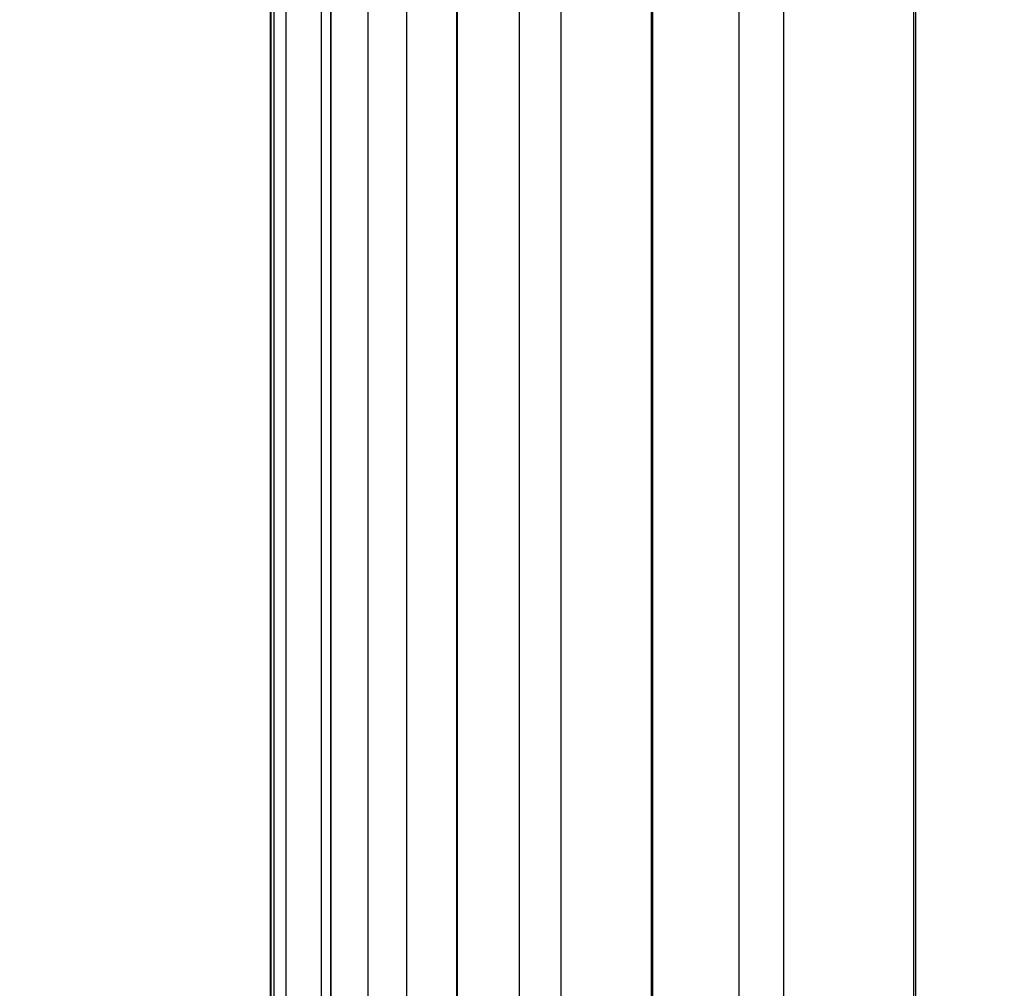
# Paper-space layout 'Dim Drawing' of a CAD drawing. Header units: inches. Extents: x 0.1 to 16.9, y 0.1 to 10.9.
# Tile 86 of 256: x 3.114788 to 3.115322, y 3.672206 to 3.672732. Entities that reach past the tile are written whole.
import ezdxf

# ---------------------------------------------------------------- set-up
doc = ezdxf.new("R2010")
doc.units = ezdxf.units.IN
doc.header["$MEASUREMENT"] = 0
doc.linetypes.add('PHANTOM', pattern=[0.49999999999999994, 0.25, -0.05, 0.05, -0.05, 0.05, -0.05])
doc.layers.add('FORMAT', color=7, linetype='Continuous')
doc.styles.add('SLDTEXTSTYLE0', font='TXT', dxfattribs={"width": 0.75})
doc.dimstyles.new('SLDDIMSTYLE4', dxfattribs={"dimtxt": 0.125, "dimasz": 0.13, "dimexe": 0, "dimexo": 0.0625, "dimgap": 0.03125, "dimtad": 0, "dimtih": 1, "dimtoh": 1, "dimdec": 0, "dimlfac": 15, "dimrnd": 1e-09, "dimzin": 12, "dimdsep": 46, "dimtxsty": 'SLDTEXTSTYLE0', "dimsah": 1, "dimcen": 0.09, "dimadec": 0, "dimazin": 3, "dimtfac": 1, "dimtdec": 0, "dimtofl": 0, "dimtmove": 0, "dimatfit": 3, "dimfxl": 0, "dimfrac": 2, "dimtolj": 1, "dimtzin": 12, "dimarcsym": 0})

# ---------------------------------------------------------------- blocks, each defined once
blk = doc.blocks.new('_D_25')
at = {"layer": 'FORMAT'}
for p, q in [((5.84638986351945, 9.33966827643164), (5.84638986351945, 2.13631955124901)), ((3.076610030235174, 3.486598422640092), (3.076610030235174, 2.13631955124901)), ((4.349142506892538, 2.441354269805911), (4.311056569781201, 2.441354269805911)), ((4.311056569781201, 2.441354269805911), (4.311056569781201, 2.24291676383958)), ((4.718586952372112, 2.441354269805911), (4.75667288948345, 2.441354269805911)), ((4.75667288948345, 2.441354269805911), (4.75667288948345, 2.24291676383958)), ((3.076610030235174, 2.26131955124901), (4.201592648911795, 2.26131955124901)), ((5.84638986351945, 2.26131955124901), (4.866136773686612, 2.26131955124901)), ((4.311056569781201, 2.24291676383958), (4.349142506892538, 2.24291676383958)), ((4.75667288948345, 2.24291676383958), (4.718586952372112, 2.24291676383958))]:
    blk.add_line(p, q, dxfattribs=at)
for points in [[(3.076610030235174, 2.26131955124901), (3.206610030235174, 2.24131955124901), (3.206610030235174, 2.28131955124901)], [(5.84638986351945, 2.26131955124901), (5.71638986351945, 2.28131955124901), (5.71638986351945, 2.24131955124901)]]:
    blk.add_solid(points, dxfattribs=at)
at = {"layer": 'FORMAT', "char_height": 0.125, "attachment_point": 1, "style": 'SLDTEXTSTYLE0'}
for s, insert in [('1055', (4.349142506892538, 2.404050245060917)), ('42', (4.441503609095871, 2.217027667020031))]:
    blk.add_mtext(s, dxfattribs=dict(at, insert=insert))
blk = doc.blocks.new('_D_27')
at = {"layer": 'FORMAT'}
for p, q in [((7.204618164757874, 7.415921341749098), (7.204618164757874, 0.7189967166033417)), ((3.076610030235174, 3.486598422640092), (3.076610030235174, 0.7189967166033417)), ((5.00418204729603, 1.024031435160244), (4.966096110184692, 1.024031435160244)), ((4.966096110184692, 1.024031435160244), (4.966096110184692, 0.8255939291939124)), ((5.373626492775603, 1.024031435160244), (5.411712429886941, 1.024031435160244)), ((5.411712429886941, 1.024031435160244), (5.411712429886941, 0.8255939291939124)), ((3.076610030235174, 0.8439967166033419), (4.856632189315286, 0.8439967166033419)), ((7.204618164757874, 0.8439967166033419), (5.521176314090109, 0.8439967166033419)), ((4.966096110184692, 0.8255939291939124), (5.00418204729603, 0.8255939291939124)), ((5.411712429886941, 0.8255939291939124), (5.373626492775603, 0.8255939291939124))]:
    blk.add_line(p, q, dxfattribs=at)
for points in [[(3.076610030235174, 0.8439967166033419), (3.206610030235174, 0.8239967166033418), (3.206610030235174, 0.8639967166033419)], [(7.204618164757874, 0.8439967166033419), (7.074618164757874, 0.8639967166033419), (7.074618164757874, 0.8239967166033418)]]:
    blk.add_solid(points, dxfattribs=at)
at = {"layer": 'FORMAT', "char_height": 0.125, "attachment_point": 1, "style": 'SLDTEXTSTYLE0'}
for s, insert in [('1573', (5.00418204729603, 0.9867274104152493)), ('62', (5.096543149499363, 0.7997048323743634))]:
    blk.add_mtext(s, dxfattribs=dict(at, insert=insert))
blk = doc.blocks.new('_D_29')
at = {"layer": 'FORMAT'}
for p, q in [((6.409307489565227, 8.781122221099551), (6.409307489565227, 1.663878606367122)), ((3.076610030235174, 3.486598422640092), (3.076610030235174, 1.663878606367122)), ((4.603708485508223, 1.968913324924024), (4.565622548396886, 1.968913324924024)), ((4.565622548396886, 1.968913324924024), (4.565622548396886, 1.770475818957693)), ((4.973152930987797, 1.968913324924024), (5.011238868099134, 1.968913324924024)), ((5.011238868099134, 1.968913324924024), (5.011238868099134, 1.770475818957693)), ((3.076610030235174, 1.788878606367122), (4.456158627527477, 1.788878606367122)), ((6.409307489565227, 1.788878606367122), (5.120702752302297, 1.788878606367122)), ((4.565622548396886, 1.770475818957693), (4.603708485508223, 1.770475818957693)), ((5.011238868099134, 1.770475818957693), (4.973152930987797, 1.770475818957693))]:
    blk.add_line(p, q, dxfattribs=at)
for points in [[(3.076610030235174, 1.788878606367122), (3.206610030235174, 1.768878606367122), (3.206610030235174, 1.808878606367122)], [(6.409307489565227, 1.788878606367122), (6.279307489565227, 1.808878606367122), (6.279307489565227, 1.768878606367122)]]:
    blk.add_solid(points, dxfattribs=at)
at = {"layer": 'FORMAT', "char_height": 0.125, "attachment_point": 1, "style": 'SLDTEXTSTYLE0'}
for s, insert in [('1270', (4.603708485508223, 1.93160930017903)), ('50', (4.696069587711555, 1.744586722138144))]:
    blk.add_mtext(s, dxfattribs=dict(at, insert=insert))
blk = doc.blocks.new('_D_32')
at = {"layer": 'FORMAT'}
for p, q in [((6.866682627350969, 8.133312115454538), (6.866682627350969, 1.191437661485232)), ((3.076610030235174, 3.486598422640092), (3.076610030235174, 1.191437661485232)), ((4.771264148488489, 1.496472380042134), (4.733178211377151, 1.496472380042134)), ((4.733178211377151, 1.496472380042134), (4.733178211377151, 1.298034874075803)), ((5.140708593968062, 1.496472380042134), (5.1787945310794, 1.496472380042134)), ((5.1787945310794, 1.496472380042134), (5.1787945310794, 1.298034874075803)), ((3.076610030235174, 1.316437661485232), (4.623714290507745, 1.316437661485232)), ((6.866682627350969, 1.316437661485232), (5.288258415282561, 1.316437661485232)), ((4.733178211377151, 1.298034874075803), (4.771264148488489, 1.298034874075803)), ((5.1787945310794, 1.298034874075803), (5.140708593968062, 1.298034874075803))]:
    blk.add_line(p, q, dxfattribs=at)
for points in [[(3.076610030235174, 1.316437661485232), (3.206610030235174, 1.296437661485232), (3.206610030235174, 1.336437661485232)], [(6.866682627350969, 1.316437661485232), (6.736682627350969, 1.336437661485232), (6.736682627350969, 1.296437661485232)]]:
    blk.add_solid(points, dxfattribs=at)
at = {"layer": 'FORMAT', "char_height": 0.125, "attachment_point": 1, "style": 'SLDTEXTSTYLE0'}
for s, insert in [('1444', (4.771264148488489, 1.45916835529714)), ('57', (4.863625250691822, 1.272145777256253))]:
    blk.add_mtext(s, dxfattribs=dict(at, insert=insert))

psp = doc.layouts.new('Dim Drawing')

# ---------------------------------------------------------------- linework, layer by layer
at = {"color": 7, "linetype": 'Continuous', "lineweight": 25}
for p, q in [((3.114923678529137, 3.673229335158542), (3.114923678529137, 3.668777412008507)), ((3.114924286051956, 3.668777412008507), (3.114924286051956, 3.6731669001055)), ((3.114925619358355, 3.6731669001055), (3.114925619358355, 3.668777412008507)), ((3.114932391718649, 3.668777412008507), (3.114932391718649, 3.6731669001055)), ((3.114951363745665, 3.6731669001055), (3.114951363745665, 3.668777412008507)), ((3.114956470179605, 3.6731669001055), (3.114956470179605, 3.668777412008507)), ((3.114956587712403, 3.6731669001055), (3.114956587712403, 3.668777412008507)), ((3.114976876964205, 3.668777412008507), (3.114976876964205, 3.6731669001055)), ((3.114997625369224, 3.6731669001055), (3.114997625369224, 3.668777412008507)), ((3.115024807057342, 3.6731669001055), (3.115024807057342, 3.668777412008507)), ((3.115025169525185, 3.6731669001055), (3.115025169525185, 3.668777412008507)), ((3.115058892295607, 3.668777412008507), (3.115058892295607, 3.6731669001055)), ((3.115081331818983, 3.6731669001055), (3.115081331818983, 3.668777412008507)), ((3.115130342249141, 3.6731669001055), (3.115130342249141, 3.668777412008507)), ((3.11513108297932, 3.6731669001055), (3.11513108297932, 3.668777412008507)), ((3.115178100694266, 3.668777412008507), (3.115178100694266, 3.6731669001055)), ((3.115202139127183, 3.6731669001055), (3.115202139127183, 3.668777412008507)), ((3.115272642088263, 3.6731669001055), (3.115272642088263, 3.668777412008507)), ((3.115273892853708, 3.6731669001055), (3.115273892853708, 3.668777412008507))]:
    psp.add_line(p, q, dxfattribs=at)
at = {"color": 7, "linetype": 'PHANTOM', "lineweight": 18}
for p, q in [((3.114923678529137, 3.673229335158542), (3.114923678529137, 3.668777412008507)), ((3.114923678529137, 3.673229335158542), (3.114923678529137, 3.668777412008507)), ((3.114923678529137, 3.673229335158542), (3.114923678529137, 3.668777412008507)), ((3.114924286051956, 3.668777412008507), (3.114924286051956, 3.6731669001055)), ((3.114924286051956, 3.668777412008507), (3.114924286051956, 3.6731669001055)), ((3.114924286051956, 3.668777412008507), (3.114924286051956, 3.6731669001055)), ((3.114925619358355, 3.6731669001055), (3.114925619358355, 3.668777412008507)), ((3.114925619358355, 3.6731669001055), (3.114925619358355, 3.668777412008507)), ((3.114925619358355, 3.6731669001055), (3.114925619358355, 3.668777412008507)), ((3.114932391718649, 3.668777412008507), (3.114932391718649, 3.6731669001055)), ((3.114932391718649, 3.668777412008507), (3.114932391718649, 3.6731669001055)), ((3.114932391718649, 3.668777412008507), (3.114932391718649, 3.6731669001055)), ((3.114951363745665, 3.6731669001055), (3.114951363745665, 3.668777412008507)), ((3.114951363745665, 3.6731669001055), (3.114951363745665, 3.668777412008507)), ((3.114951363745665, 3.6731669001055), (3.114951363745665, 3.668777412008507)), ((3.114956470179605, 3.6731669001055), (3.114956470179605, 3.668777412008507)), ((3.114956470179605, 3.6731669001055), (3.114956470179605, 3.668777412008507)), ((3.114956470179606, 3.6731669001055), (3.114956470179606, 3.668777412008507)), ((3.114956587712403, 3.6731669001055), (3.114956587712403, 3.668777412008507)), ((3.114956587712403, 3.6731669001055), (3.114956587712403, 3.668777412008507)), ((3.114956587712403, 3.6731669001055), (3.114956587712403, 3.668777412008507)), ((3.114976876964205, 3.668777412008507), (3.114976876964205, 3.6731669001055)), ((3.114976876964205, 3.668777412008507), (3.114976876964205, 3.6731669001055)), ((3.114976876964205, 3.668777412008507), (3.114976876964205, 3.6731669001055)), ((3.114997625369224, 3.6731669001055), (3.114997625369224, 3.668777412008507)), ((3.114997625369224, 3.6731669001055), (3.114997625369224, 3.668777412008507)), ((3.114997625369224, 3.6731669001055), (3.114997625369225, 3.668777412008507)), ((3.115024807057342, 3.6731669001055), (3.115024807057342, 3.668777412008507)), ((3.115024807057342, 3.6731669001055), (3.115024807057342, 3.668777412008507)), ((3.115024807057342, 3.6731669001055), (3.115024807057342, 3.668777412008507)), ((3.115025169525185, 3.6731669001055), (3.115025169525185, 3.668777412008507)), ((3.115025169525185, 3.6731669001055), (3.115025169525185, 3.668777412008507)), ((3.115025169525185, 3.6731669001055), (3.115025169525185, 3.668777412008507)), ((3.115058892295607, 3.668777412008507), (3.115058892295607, 3.6731669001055)), ((3.115058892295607, 3.668777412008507), (3.115058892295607, 3.6731669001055)), ((3.115058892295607, 3.668777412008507), (3.115058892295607, 3.6731669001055)), ((3.115081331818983, 3.6731669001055), (3.115081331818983, 3.668777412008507)), ((3.115081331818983, 3.6731669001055), (3.115081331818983, 3.668777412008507)), ((3.115081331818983, 3.6731669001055), (3.115081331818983, 3.668777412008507)), ((3.115130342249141, 3.6731669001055), (3.115130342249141, 3.668777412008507)), ((3.115130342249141, 3.6731669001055), (3.115130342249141, 3.668777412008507)), ((3.115130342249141, 3.6731669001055), (3.115130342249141, 3.668777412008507)), ((3.11513108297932, 3.6731669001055), (3.11513108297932, 3.668777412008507)), ((3.11513108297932, 3.6731669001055), (3.11513108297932, 3.668777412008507)), ((3.11513108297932, 3.6731669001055), (3.11513108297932, 3.668777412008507)), ((3.115178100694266, 3.668777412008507), (3.115178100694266, 3.6731669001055)), ((3.115178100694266, 3.668777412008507), (3.115178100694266, 3.6731669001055)), ((3.115178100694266, 3.668777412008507), (3.115178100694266, 3.6731669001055)), ((3.115202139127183, 3.6731669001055), (3.115202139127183, 3.668777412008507)), ((3.115202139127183, 3.6731669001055), (3.115202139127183, 3.668777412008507)), ((3.115202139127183, 3.6731669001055), (3.115202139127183, 3.668777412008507)), ((3.115272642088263, 3.6731669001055), (3.115272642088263, 3.668777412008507)), ((3.115272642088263, 3.6731669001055), (3.115272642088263, 3.668777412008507)), ((3.115272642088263, 3.6731669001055), (3.115272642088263, 3.668777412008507)), ((3.115273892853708, 3.6731669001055), (3.115273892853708, 3.668777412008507)), ((3.115273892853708, 3.6731669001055), (3.115273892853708, 3.668777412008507)), ((3.115273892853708, 3.6731669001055), (3.115273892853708, 3.668777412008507))]:
    psp.add_line(p, q, dxfattribs=at)

# ---------------------------------------------------------------- dimensions: what is measured, and where the dimension line sits
at = {"layer": 'FORMAT'}
for base, p1, p2, picture, middle in [((5.84638986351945, 2.26131955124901), (3.076610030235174, 3.536598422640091), (5.84638986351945, 9.389668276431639), '_D_25', (4.533864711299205, 2.26131955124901)), ((3.076610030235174, 1.788878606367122), (6.409307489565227, 8.83112222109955), (3.076610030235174, 3.536598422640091), '_D_29', (4.788430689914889, 1.788878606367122)), ((6.866682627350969, 1.316437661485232), (3.076610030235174, 3.536598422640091), (6.866682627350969, 8.18331211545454), '_D_32', (4.955986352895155, 1.316437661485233)), ((3.076610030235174, 0.8439967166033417), (7.204618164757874, 7.465921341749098), (3.076610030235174, 3.536598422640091), '_D_27', (5.188904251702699, 0.8439967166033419))]:
    dim = psp.add_linear_dim(base=base, p1=p1, p2=p2, dimstyle='SLDDIMSTYLE4', dxfattribs=at)
    dim.commit()
    dim.dimension.update_dxf_attribs({"geometry": picture, "text_midpoint": middle, "dimtype": 160})

doc.saveas('drawing.dxf')
